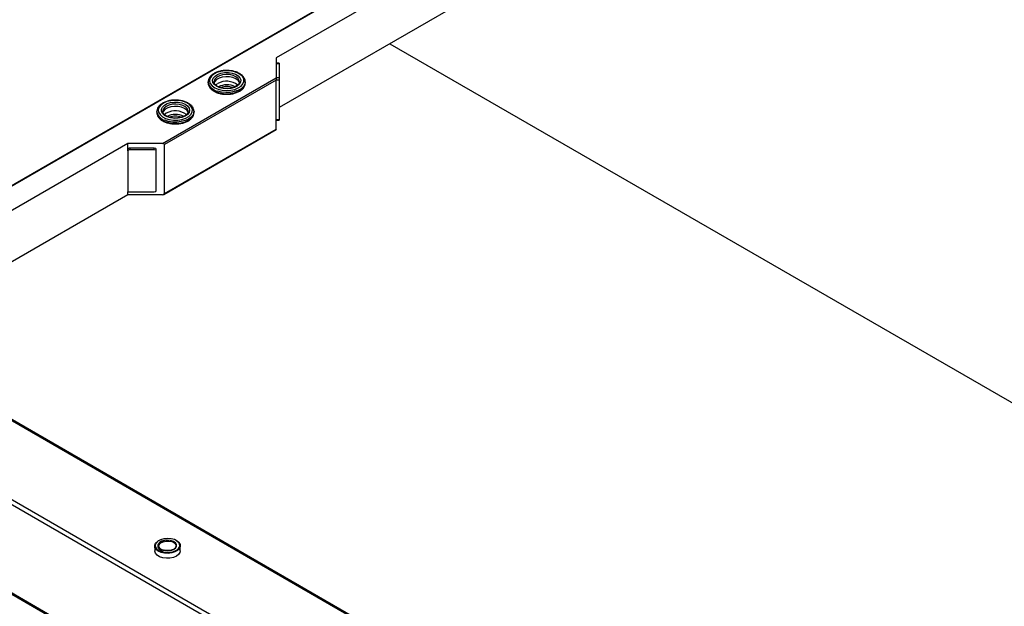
# Model space of a CAD drawing. Header units: millimetres. Extents: x 16386 to 23226, y -7201 to -2390.
# Tile 84 of 94: x 20785 to 21129, y -3328 to -3122. Entities that reach past the tile are written whole.
import ezdxf

# ---------------------------------------------------------------- set-up
doc = ezdxf.new("R2010")
doc.units = ezdxf.units.MM
doc.layers.get('0').update_dxf_attribs({"linetype": 'CONTINUOUS'})

msp = doc.modelspace()

# ---------------------------------------------------------------- linework, layer by layer
at = {"color": 7, "linetype": 'Continuous', "lineweight": 25}
for p, q in [((21103.77, -2994.68), (20711.01, -3221.41)), ((20948.77, -3092.9), (20874.46, -3135.79)), ((20948.77, -3110.86), (20875.46, -3153.18)), ((20914.16, -3130.84), (21414.43, -3419.64)), ((20874.46, -3135.79), (20874.46, -3142.73)), ((20875.46, -3137.67), (20874.46, -3137.67)), ((20875.46, -3137.83), (20874.46, -3137.83)), ((20875.46, -3137.83), (20875.46, -3142.73)), ((20834.64, -3165.72), (20874.46, -3142.73)), ((20874.46, -3143.55), (20835.35, -3166.13)), ((20850.67, -3144.14), (20850.67, -3144.55)), ((20850.71, -3144.56), (20850.67, -3144.14)), ((20852.72, -3144.05), (20852.72, -3144.14)), ((20863.67, -3144.14), (20863.66, -3144.32)), ((20863.67, -3144.55), (20863.67, -3144.14)), ((20874.46, -3142.73), (20874.46, -3143.55)), ((20875.46, -3142.73), (20874.46, -3142.73)), ((20874.46, -3160.7), (20874.46, -3143.55)), ((20875.46, -3143.55), (20874.46, -3143.55)), ((20875.46, -3143.55), (20875.46, -3157.43)), ((20853.98, -3144.76), (20853.29, -3145.28)), ((20863.66, -3144.69), (20863.67, -3144.55)), ((20853.82, -3147.95), (20854.01, -3148.03)), ((20854.01, -3148.03), (20854.18, -3148.08)), ((20834.76, -3154.41), (20834.76, -3154.51)), ((20845.7, -3154.34), (20845.71, -3154.51)), ((20832.71, -3154.51), (20832.71, -3154.92)), ((20832.71, -3154.83), (20832.71, -3154.92)), ((20836.02, -3155.12), (20835.31, -3155.66)), ((20843.65, -3154.58), (20843.66, -3154.51)), ((20845.71, -3154.92), (20845.71, -3154.51)), ((20875.46, -3157.43), (20874.46, -3157.43)), ((20874.46, -3157.6), (20875.46, -3157.6)), ((20835.14, -3183.56), (20874.46, -3160.87)), ((20835.35, -3183.27), (20874.46, -3160.7)), ((20835.57, -3158.22), (20835.75, -3158.28)), ((20874.46, -3160.7), (20874.46, -3160.87)), ((20822.62, -3165.72), (20748.31, -3208.62)), ((20834.64, -3165.72), (20822.62, -3165.72)), ((20822.62, -3167.76), (20822.62, -3165.72)), ((20822.62, -3168.34), (20822.62, -3167.76)), ((20831.81, -3167.35), (20823.33, -3167.35)), ((20823.33, -3167.93), (20823.33, -3167.35)), ((20831.81, -3167.93), (20823.33, -3167.93)), ((20831.81, -3167.93), (20831.81, -3167.35)), ((20832.52, -3168.34), (20832.52, -3167.76)), ((20835.35, -3183.27), (20835.35, -3166.13)), ((20822.62, -3168.34), (20822.62, -3182.63)), ((20832.52, -3182.22), (20832.52, -3168.34)), ((20624.6, -3171.86), (21276.55, -3548.22)), ((21277.05, -3548.17), (20625.1, -3171.81)), ((20822.62, -3183.68), (20749.31, -3226)), ((20822.62, -3183.68), (20822.62, -3182.63)), ((20822.62, -3182.63), (20831.81, -3182.63)), ((20834.64, -3183.68), (20822.62, -3183.68)), ((21248.52, -3559.8), (20615.4, -3194.31)), ((20617.78, -3197.31), (21244.73, -3559.25)), ((20616.29, -3227.82), (21246.63, -3591.71)), ((21244.73, -3590.27), (20617.78, -3228.34)), ((20831.97, -3306.57), (20831.97, -3308.28)), ((20840.92, -3308.28), (20840.92, -3306.57))]:
    msp.add_line(p, q, dxfattribs=at)
at = {"color": 8, "linetype": 'Continuous', "lineweight": 25}
for p, q in [((21104.02, -2994.7), (20711.16, -3221.49)), ((20832.18, -3306.27), (20832.17, -3306.42))]:
    msp.add_line(p, q, dxfattribs=at)
at = {"color": 7, "linetype": 'Continuous', "lineweight": 25, "flags": 128}
for points in [[(20854.17, -3146.74), (20855.56, -3147.07), (20857.05, -3147.2), (20858.54, -3147.11), (20859.95, -3146.8), (20861.18, -3146.31), (20862.17, -3145.65), (20862.83, -3144.87), (20863.15, -3144.02), (20863.08, -3143.15), (20862.64, -3142.32), (20861.86, -3141.58), (20860.79, -3140.97), (20859.49, -3140.54), (20858.04, -3140.31), (20856.53, -3140.29), (20855.07, -3140.49), (20853.74, -3140.89), (20852.62, -3141.47), (20851.79, -3142.2), (20851.3, -3143.02), (20851.17, -3143.88), (20851.42, -3144.74), (20852.04, -3145.53), (20852.97, -3146.21), (20854.17, -3146.74)], [(20875.46, -3137.67), (20875.46, -3137.67), (20875.46, -3137.69), (20875.46, -3137.72), (20875.46, -3137.77), (20875.46, -3137.83)], [(20854.69, -3146.21), (20853.63, -3145.73), (20852.83, -3145.11), (20852.34, -3144.38), (20852.22, -3143.61), (20852.46, -3142.84), (20853.06, -3142.14), (20853.95, -3141.56), (20855.09, -3141.14), (20856.38, -3140.91), (20857.72, -3140.9), (20859.03, -3141.09), (20860.2, -3141.48), (20861.14, -3142.03), (20861.79, -3142.71), (20862.09, -3143.47), (20862.03, -3144.25), (20861.61, -3144.99), (20860.86, -3145.64), (20859.84, -3146.14), (20858.61, -3146.47), (20857.28, -3146.59), (20855.94, -3146.5), (20854.69, -3146.21)], [(20861.59, -3144.5), (20861.56, -3144.41), (20861.12, -3143.71), (20860.35, -3143.12), (20859.32, -3142.68), (20858.12, -3142.42), (20856.84, -3142.37), (20855.59, -3142.53), (20854.47, -3142.88), (20853.56, -3143.4), (20852.95, -3144.05), (20852.73, -3144.53)], [(20875.46, -3142.73), (20875.46, -3142.82), (20875.46, -3142.92), (20875.46, -3143.03), (20875.46, -3143.14), (20875.46, -3143.25), (20875.46, -3143.36), (20875.46, -3143.46), (20875.46, -3143.55)], [(20835.75, -3156.94), (20837.08, -3157.34), (20838.55, -3157.55), (20840.05, -3157.53), (20841.5, -3157.3), (20842.81, -3156.87), (20843.89, -3156.27), (20844.67, -3155.53), (20845.12, -3154.7), (20845.19, -3153.83), (20844.88, -3152.98), (20844.22, -3152.2), (20843.24, -3151.54), (20842.01, -3151.04), (20840.61, -3150.74), (20839.11, -3150.64), (20837.62, -3150.76), (20836.23, -3151.09), (20835.03, -3151.62), (20834.09, -3152.29), (20833.47, -3153.08), (20833.21, -3153.94), (20833.33, -3154.81), (20833.82, -3155.63), (20834.64, -3156.35), (20835.75, -3156.94)], [(20836.36, -3156.44), (20835.37, -3155.91), (20834.67, -3155.25), (20834.3, -3154.5), (20834.3, -3153.72), (20834.66, -3152.97), (20835.36, -3152.3), (20836.34, -3151.77), (20837.54, -3151.41), (20838.86, -3151.25), (20840.2, -3151.3), (20841.47, -3151.56), (20842.58, -3152.01), (20843.43, -3152.61), (20843.97, -3153.33), (20844.16, -3154.1), (20843.97, -3154.87), (20843.44, -3155.58), (20842.59, -3156.19), (20841.49, -3156.64), (20840.22, -3156.9), (20838.88, -3156.95), (20837.56, -3156.8), (20836.36, -3156.44)], [(20843.65, -3154.91), (20843.6, -3154.78), (20843.15, -3154.08), (20842.39, -3153.49), (20841.36, -3153.05), (20840.16, -3152.79), (20838.88, -3152.74), (20837.63, -3152.89), (20836.51, -3153.25), (20835.6, -3153.77), (20834.99, -3154.42), (20834.77, -3154.88)], [(20832.72, -3154.76), (20832.71, -3154.61), (20832.71, -3154.51)], [(20875.46, -3157.43), (20875.46, -3157.5), (20875.46, -3157.55), (20875.46, -3157.58), (20875.46, -3157.6), (20875.46, -3157.6)], [(20834.23, -3308.81), (20833.22, -3308.36), (20832.48, -3307.76), (20832.06, -3307.07), (20831.99, -3306.33), (20832.29, -3305.62), (20832.92, -3304.98), (20833.35, -3304.7)], [(20840.35, -3305.4), (20839.78, -3304.86), (20838.84, -3304.36), (20837.69, -3304.04), (20836.43, -3303.94), (20835.17, -3304.05), (20834.02, -3304.37), (20833.09, -3304.87), (20832.46, -3305.51), (20832.18, -3306.23), (20832.18, -3306.27)], [(20839.23, -3307.32), (20839.6, -3306.72), (20839.6, -3306.07), (20839.21, -3305.47), (20838.49, -3304.98), (20837.53, -3304.66), (20836.43, -3304.56), (20835.34, -3304.67), (20834.38, -3304.99), (20833.67, -3305.49), (20833.29, -3306.09), (20833.3, -3306.73), (20833.68, -3307.33), (20834.4, -3307.82), (20835.37, -3308.14), (20836.46, -3308.25), (20837.56, -3308.14), (20838.52, -3307.81), (20839.23, -3307.32)], [(20833.45, -3306.57), (20833.62, -3305.98), (20834.14, -3305.46), (20834.94, -3305.07), (20835.91, -3304.86), (20836.96, -3304.86), (20837.94, -3305.06), (20838.74, -3305.45), (20839.26, -3305.97), (20839.45, -3306.56), (20839.27, -3307.15), (20839.05, -3307.43)], [(20839.54, -3304.7), (20839.67, -3304.78), (20840.42, -3305.37), (20840.84, -3306.07), (20840.9, -3306.8), (20840.61, -3307.52), (20839.98, -3308.15), (20839.06, -3308.66), (20837.93, -3309), (20836.68, -3309.15), (20835.41, -3309.08), (20834.23, -3308.81)], [(20840.92, -3308.28), (20840.8, -3308.88), (20840.33, -3309.56), (20839.55, -3310.14), (20838.52, -3310.57), (20837.31, -3310.82), (20836.04, -3310.85), (20834.8, -3310.68), (20833.7, -3310.32), (20832.81, -3309.79), (20832.23, -3309.14), (20831.98, -3308.42), (20831.97, -3308.28)], [(20832.17, -3306.42), (20832.28, -3306.96), (20832.76, -3307.65), (20833.55, -3308.22), (20834.61, -3308.63), (20835.83, -3308.85), (20837.1, -3308.84), (20838.32, -3308.62), (20839.37, -3308.21), (20840.16, -3307.63)]]:
    msp.add_lwpolyline(points, dxfattribs=at)
at = {"color": 8, "linetype": 'Continuous', "lineweight": 25, "flags": 128}
for points in [[(20861.62, -3144.18), (20861.53, -3143.65), (20861.12, -3142.96), (20860.38, -3142.37), (20859.39, -3141.92), (20858.21, -3141.65), (20856.95, -3141.58), (20855.71, -3141.72), (20854.58, -3142.05), (20853.67, -3142.56), (20853.03, -3143.19), (20852.74, -3143.9), (20852.72, -3144.05)], [(20863.66, -3144.32), (20863.49, -3145.01), (20862.98, -3145.82), (20862.15, -3146.55), (20861.05, -3147.15), (20859.75, -3147.59), (20858.3, -3147.84), (20856.79, -3147.89), (20855.31, -3147.74), (20853.92, -3147.39)], [(20853.92, -3147.8), (20855.31, -3148.15), (20856.79, -3148.3), (20858.3, -3148.25), (20859.75, -3148), (20861.05, -3147.56), (20862.15, -3146.96), (20862.98, -3146.23), (20863.49, -3145.41), (20863.66, -3144.69)], [(20843.66, -3154.51), (20843.63, -3154.25), (20843.33, -3153.54), (20842.69, -3152.91), (20841.76, -3152.41), (20840.64, -3152.08), (20839.39, -3151.94), (20838.13, -3152.02), (20836.96, -3152.29), (20835.97, -3152.75), (20835.24, -3153.35), (20834.83, -3154.04), (20834.76, -3154.41)], [(20845.71, -3154.51), (20845.68, -3154.85), (20845.37, -3155.7), (20844.73, -3156.49), (20843.79, -3157.17), (20842.61, -3157.71), (20841.24, -3158.08), (20839.76, -3158.25), (20838.25, -3158.22), (20836.79, -3158), (20835.47, -3157.58)], [(20835.47, -3157.99), (20836.79, -3158.4), (20838.25, -3158.63), (20839.76, -3158.66), (20841.24, -3158.48), (20842.61, -3158.12), (20843.79, -3157.58), (20844.73, -3156.9), (20845.37, -3156.11), (20845.68, -3155.25), (20845.71, -3154.92)]]:
    msp.add_lwpolyline(points, dxfattribs=at)
at = {"color": 7, "linetype": 'Continuous', "lineweight": 25}
for centre, radius, start, end in [((20857.12, -3150.43), 6.48, 52.6909, 118.8941), ((20857.17, -3152.05), 6.83, 64.7497, 115.3949), ((20839.16, -3160.81), 6.49, 52.9201, 118.8676), ((20839.21, -3162.42), 6.83, 64.7256, 115.4602)]:
    msp.add_arc(centre, radius, start, end, dxfattribs=at)
at = {"color": 8, "linetype": 'Continuous', "lineweight": 25}
for centre, radius, start, end in [((20854.62, -3143.85), 4.01, 190.0564, 260.01), ((20854.62, -3143.36), 4.09, 196.9931, 260.2033), ((20857.17, -3151.28), 5.5, 67.5391, 112.3332), ((20836.35, -3154.42), 3.68, 187.8046, 256.1478), ((20836.51, -3153.82), 3.9, 194.0115, 254.5399), ((20839.21, -3161.67), 5.51, 67.9652, 112.1333), ((20839.1, -3306.41), 1.61, 311.1735, 39.0389)]:
    msp.add_arc(centre, radius, start, end, dxfattribs=at)
at = {"color": 7, "linetype": 'Continuous', "lineweight": 25}
for centre, start_param, end_param in [((20823.33, -3167.76), 1.570796, 3.141593), ((20823.33, -3168.34), 1.570796, 3.141593), ((20831.81, -3167.76), 0, 1.570796), ((20831.81, -3168.34), 0, 1.570796), ((20834.64, -3166.13), 0, 1.570796), ((20831.81, -3182.22), 4.712389, 6.283185), ((20834.64, -3183.27), 4.712389, 6.283185)]:
    msp.add_ellipse(centre, major_axis=(0.707, 0), ratio=0.577382, start_param=start_param, end_param=end_param, dxfattribs=at)
for points, knots in [([(20857.53, -3140.21), (20857.36, -3140.2), (20856.71, -3140.15), (20855.58, -3140.27), (20854.22, -3140.56), (20853, -3141.04), (20851.98, -3141.68), (20851.2, -3142.45), (20850.75, -3143.33), (20850.6, -3144.09), (20850.72, -3144.5), (20850.75, -3144.62)], [0, 0, 0, 0, 0.046595, 0.175602, 0.304858, 0.434645, 0.56525, 0.696579, 0.826515, 0.951827, 1, 1, 1, 1]), ([(20863.62, -3144.34), (20863.64, -3144.2), (20863.7, -3143.75), (20863.45, -3143.02), (20862.93, -3142.22), (20862.12, -3141.51), (20861.07, -3140.92), (20859.83, -3140.49), (20858.62, -3140.24), (20857.83, -3140.22), (20857.53, -3140.21)], [0, 0, 0, 0, 0.067299, 0.202119, 0.33712, 0.476401, 0.619538, 0.763926, 0.908077, 1, 1, 1, 1]), ([(20854.85, -3146.14), (20854.68, -3146.08), (20854.19, -3145.9), (20853.52, -3145.51), (20852.98, -3144.98), (20852.72, -3144.49), (20852.74, -3144.19), (20852.75, -3144.07)], [0, 0, 0, 0, 0.123458, 0.359772, 0.594506, 0.830049, 1, 1, 1, 1]), ([(20850.69, -3144.53), (20850.68, -3144.58), (20850.63, -3144.92), (20850.84, -3145.57), (20851.32, -3146.38), (20852.1, -3147.1), (20852.95, -3147.63), (20853.59, -3147.86), (20853.82, -3147.95)], [0, 0, 0, 0, 0.035843, 0.2416297, 0.4468623, 0.6581408, 0.8757103, 1, 1, 1, 1]), ([(20857.91, -3146.45), (20857.6, -3146.48), (20856.9, -3146.53), (20855.83, -3146.42), (20855.17, -3146.23), (20854.85, -3146.14)], [0, 0, 0, 0, 0.2939367, 0.6684172, 1, 1, 1, 1]), ([(20861.6, -3144.17), (20861.61, -3144.19), (20861.64, -3144.41), (20861.46, -3144.8), (20861, -3145.37), (20860.26, -3145.86), (20859.29, -3146.23), (20858.47, -3146.43), (20857.99, -3146.45), (20857.91, -3146.45)], [0, 0, 0, 0, 0.023199, 0.229663, 0.404356, 0.590644, 0.775256, 0.960243, 1, 1, 1, 1]), ([(20858.1, -3148.45), (20858.38, -3148.43), (20859.12, -3148.37), (20860.27, -3148.07), (20861.47, -3147.58), (20862.47, -3146.93), (20863.19, -3146.14), (20863.6, -3145.37), (20863.61, -3144.89), (20863.62, -3144.72)], [0, 0, 0, 0, 0.093156, 0.25603, 0.419625, 0.584284, 0.749682, 0.912829, 1, 1, 1, 1]), ([(20838.88, -3150.58), (20838.65, -3150.58), (20837.94, -3150.58), (20836.79, -3150.8), (20835.5, -3151.2), (20834.4, -3151.78), (20833.52, -3152.5), (20832.93, -3153.34), (20832.67, -3154.14), (20832.74, -3154.63), (20832.76, -3154.8)], [0, 0, 0, 0, 0.068608, 0.210182, 0.352195, 0.495002, 0.638751, 0.782222, 0.921925, 1, 1, 1, 1]), ([(20845.66, -3154.32), (20845.65, -3154.12), (20845.61, -3153.63), (20845.2, -3152.89), (20844.51, -3152.15), (20843.55, -3151.51), (20842.38, -3151), (20841.05, -3150.68), (20839.85, -3150.53), (20839.13, -3150.56), (20838.88, -3150.58)], [0, 0, 0, 0, 0.08743, 0.220685, 0.356915, 0.49766, 0.640666, 0.78376, 0.926552, 1, 1, 1, 1]), ([(20854.18, -3148.08), (20854.35, -3148.13), (20854.95, -3148.31), (20856.06, -3148.48), (20857.23, -3148.55), (20857.9, -3148.47), (20858.1, -3148.45)], [0, 0, 0, 0, 0.140607, 0.494803, 0.84884, 1, 1, 1, 1]), ([(20836.55, -3156.39), (20836.39, -3156.32), (20835.93, -3156.11), (20835.33, -3155.69), (20834.9, -3155.15), (20834.73, -3154.73), (20834.78, -3154.5), (20834.79, -3154.43)], [0, 0, 0, 0, 0.134182, 0.390741, 0.6464, 0.905334, 1, 1, 1, 1]), ([(20832.73, -3154.81), (20832.73, -3155.07), (20832.74, -3155.63), (20833.14, -3156.44), (20833.8, -3157.2), (20834.63, -3157.8), (20835.29, -3158.09), (20835.57, -3158.22)], [0, 0, 0, 0, 0.1847798, 0.3964781, 0.6119841, 0.8348137, 1, 1, 1, 1]), ([(20840.11, -3156.8), (20839.97, -3156.82), (20839.46, -3156.9), (20838.51, -3156.86), (20837.42, -3156.7), (20836.82, -3156.48), (20836.55, -3156.39)], [0, 0, 0, 0, 0.111758, 0.427654, 0.743444, 1, 1, 1, 1]), ([(20839.58, -3158.85), (20839.86, -3158.85), (20840.61, -3158.83), (20841.79, -3158.59), (20843.06, -3158.17), (20844.14, -3157.57), (20844.99, -3156.83), (20845.53, -3155.98), (20845.75, -3155.2), (20845.67, -3154.75), (20845.65, -3154.6)], [0, 0, 0, 0, 0.080959, 0.222787, 0.3651, 0.508243, 0.652315, 0.795747, 0.934939, 1, 1, 1, 1]), ([(20843.62, -3154.56), (20843.62, -3154.66), (20843.63, -3154.93), (20843.35, -3155.4), (20842.77, -3155.94), (20841.91, -3156.4), (20841, -3156.7), (20840.36, -3156.77), (20840.11, -3156.8)], [0, 0, 0, 0, 0.109257, 0.294719, 0.493349, 0.685089, 0.876189, 1, 1, 1, 1]), ([(20835.75, -3158.28), (20835.9, -3158.34), (20836.47, -3158.55), (20837.54, -3158.78), (20838.7, -3158.91), (20839.38, -3158.87), (20839.58, -3158.85)], [0, 0, 0, 0, 0.135686, 0.49188, 0.847681, 1, 1, 1, 1]), ([(20836.11, -3304.55), (20836, -3304.55), (20835.54, -3304.55), (20834.78, -3304.75), (20833.94, -3305.13), (20833.33, -3305.66), (20833.02, -3306.29), (20833.05, -3306.96), (20833.41, -3307.55), (20834.01, -3308.06), (20834.58, -3308.27), (20834.87, -3308.38)], [0, 0, 0, 0, 0.03946, 0.161191, 0.283463, 0.406636, 0.529502, 0.647677, 0.762809, 0.880263, 1, 1, 1, 1]), ([(20839.08, -3307.34), (20839, -3307.42), (20838.75, -3307.65), (20838.14, -3307.96), (20837.24, -3308.19), (20836.26, -3308.23), (20835.52, -3308.17), (20835.19, -3308.05), (20835.14, -3308.03)], [0, 0, 0, 0, 0.108414, 0.319797, 0.531809, 0.744317, 0.957049, 1, 1, 1, 1])]:
    msp.add_open_spline(points, degree=3, knots=knots, dxfattribs=at)

doc.saveas('drawing.dxf')
